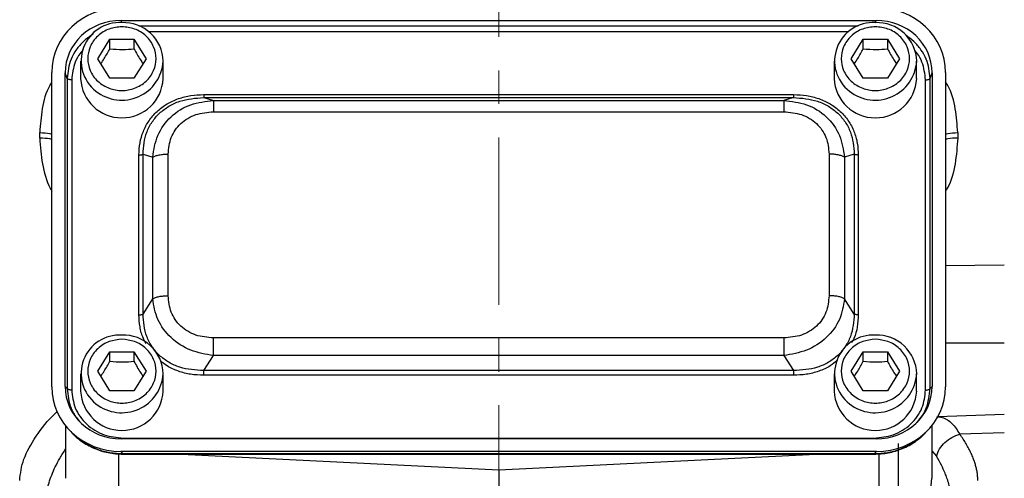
# Model space of a CAD drawing. Header units: inches. Extents: x 0.6 to 16.3, y 0.2 to 11.5.
# Tile 15 of 21: x 11.1 to 14.1, y 6.2 to 7.5. Entities that reach past the tile are written whole.
import ezdxf

# ---------------------------------------------------------------- set-up
doc = ezdxf.new("R2010")
doc.units = ezdxf.units.IN
doc.header["$MEASUREMENT"] = 0
doc.linetypes.add('CENTERX2', pattern=[0.8, 0.5, -0.1, 0.1, -0.1])

msp = doc.modelspace()

# ---------------------------------------------------------------- linework, layer by layer
at = {"color": 7, "linetype": 'CENTERX2', "lineweight": 18}
msp.add_line((12.5455, 4.2723), (12.5455, 11.1156), dxfattribs=at)
at = {"color": 7, "linetype": 'Continuous', "lineweight": 25}
for p, q in [((11.4182, 7.5217), (13.6722, 7.5217)), ((11.3482, 7.4075), (11.3842, 7.4658)), ((11.3842, 7.4658), (11.4562, 7.4658)), ((11.3842, 7.4371), (11.3842, 7.4658)), ((11.4562, 7.4658), (11.4922, 7.4075)), ((11.4562, 7.4658), (11.4562, 7.4371)), ((13.5982, 7.4075), (13.6342, 7.4658)), ((13.6342, 7.4658), (13.7062, 7.4658)), ((13.6342, 7.4371), (13.6342, 7.4658)), ((13.7062, 7.4658), (13.7422, 7.4075)), ((13.7062, 7.4658), (13.7062, 7.4371)), ((11.2969, 7.3999), (11.2969, 7.3478)), ((11.3842, 7.3493), (11.3482, 7.4075)), ((11.4922, 7.4075), (11.4562, 7.3493)), ((11.5435, 7.3478), (11.5435, 7.3999)), ((13.5469, 7.3999), (13.5469, 7.3478)), ((13.6342, 7.3493), (13.5982, 7.4075)), ((13.7422, 7.4075), (13.7062, 7.3493)), ((13.7935, 7.3478), (13.7935, 7.3999)), ((11.2109, 6.427), (11.2109, 7.3665)), ((11.2508, 6.4282), (11.2508, 7.3654)), ((11.2565, 7.3485), (11.2508, 7.3654)), ((13.8339, 7.3485), (13.8396, 7.3654)), ((13.8396, 7.3654), (13.8396, 6.4282)), ((13.8795, 7.3665), (13.8795, 6.427)), ((11.2565, 7.3485), (11.2565, 6.4219)), ((11.2703, 7.3443), (11.2703, 6.4177)), ((11.4562, 7.3493), (11.3842, 7.3493)), ((13.7062, 7.3493), (13.6342, 7.3493)), ((13.8201, 6.4177), (13.8201, 7.3443)), ((13.8339, 6.4219), (13.8339, 7.3485)), ((11.6645, 7.3003), (13.4259, 7.3003)), ((11.6645, 7.2915), (11.6936, 7.2824)), ((11.6645, 7.2915), (13.4259, 7.2915)), ((11.6936, 7.2824), (13.3968, 7.2824)), ((13.4259, 7.2915), (13.3968, 7.2824)), ((11.6936, 7.2488), (13.3968, 7.2488)), ((11.175, 7.1703), (11.175, 7.1866)), ((13.9161, 7.1866), (13.9161, 7.1703)), ((11.4711, 6.6423), (11.4711, 7.1197)), ((11.4833, 6.6448), (11.4833, 7.1222)), ((11.4833, 7.1222), (11.5123, 7.1131)), ((11.5585, 6.6996), (11.5585, 7.1227)), ((13.5319, 7.1227), (13.5319, 6.6996)), ((13.6072, 7.1222), (13.5781, 7.1131)), ((13.6072, 7.1222), (13.6072, 6.6448)), ((13.6193, 7.1197), (13.6193, 6.6423)), ((11.5123, 6.69), (11.5123, 7.1131)), ((13.5781, 7.1131), (13.5781, 6.69)), ((11.4833, 6.6448), (11.5123, 6.69)), ((13.6072, 6.6448), (13.5781, 6.69)), ((13.3968, 6.5734), (11.6936, 6.5734)), ((11.3482, 6.474), (11.3842, 6.5322)), ((11.3842, 6.5322), (11.4562, 6.5322)), ((11.3842, 6.5035), (11.3842, 6.5322)), ((11.4562, 6.5322), (11.4922, 6.474)), ((11.4562, 6.5322), (11.4562, 6.5035)), ((13.5982, 6.474), (13.6342, 6.5322)), ((13.6342, 6.5322), (13.7062, 6.5322)), ((13.6342, 6.5035), (13.6342, 6.5322)), ((13.7062, 6.5322), (13.7422, 6.474)), ((13.7062, 6.5322), (13.7062, 6.5035)), ((11.6645, 6.4756), (11.6936, 6.5208)), ((13.3968, 6.5208), (11.6936, 6.5208)), ((13.3968, 6.5208), (13.4259, 6.4756)), ((11.3842, 6.4157), (11.3482, 6.474)), ((11.4922, 6.474), (11.4562, 6.4157)), ((13.4259, 6.4756), (11.6645, 6.4756)), ((13.6342, 6.4157), (13.5982, 6.474)), ((13.7422, 6.474), (13.7062, 6.4157)), ((11.2969, 6.4663), (11.2969, 6.4142)), ((11.5435, 6.4142), (11.5435, 6.4663)), ((13.4259, 6.4618), (11.6645, 6.4618)), ((13.5469, 6.4663), (13.5469, 6.4142)), ((13.7935, 6.4142), (13.7935, 6.4663)), ((11.2565, 6.4219), (11.2508, 6.4282)), ((11.4562, 6.4157), (11.3842, 6.4157)), ((13.7062, 6.4157), (13.6342, 6.4157)), ((13.8339, 6.4219), (13.8396, 6.4282)), ((13.8568, 6.3385), (14.0552, 6.3454)), ((11.2522, 6.3107), (11.2522, 6.1541)), ((11.2597, 6.3019), (11.2673, 6.2936)), ((13.8231, 6.2936), (13.8307, 6.3019)), ((13.8389, 6.3115), (13.8389, 6.1541)), ((13.6722, 6.2719), (11.4182, 6.2719)), ((11.424, 6.2743), (13.6665, 6.2743)), ((14.0552, 6.2903), (13.9225, 6.2856)), ((11.417, 6.2346), (11.424, 6.227)), ((13.6734, 6.2346), (11.417, 6.2346)), ((13.6734, 6.2346), (13.6665, 6.227)), ((13.738, 6.2576), (13.738, 5.9516)), ((13.6665, 6.227), (11.424, 6.227)), ((11.424, 6.226), (13.6665, 6.226)), ((11.5983, 6.226), (12.5455, 6.1796)), ((12.5455, 6.1796), (13.4928, 6.226)), ((12.5455, 6.1796), (12.5455, 6.0132))]:
    msp.add_line(p, q, dxfattribs=at)
at = {"color": 8, "linetype": 'Continuous', "lineweight": 25}
for p, q in [((11.4205, 7.515), (11.4182, 7.5217)), ((13.6193, 7.5048), (11.4712, 7.5048)), ((13.6699, 7.515), (13.6722, 7.5217)), ((13.5905, 7.4877), (11.4999, 7.4877)), ((13.8795, 6.7898), (14.0552, 6.7916)), ((14.0552, 6.5581), (13.8795, 6.558)), ((13.8389, 6.2365), (13.8527, 6.2199)), ((11.4102, 6.2275), (11.4102, 6.1276)), ((11.424, 6.227), (11.424, 6.2267)), ((13.6665, 6.2267), (13.6665, 6.227)), ((13.6809, 6.2275), (13.6809, 6.1276))]:
    msp.add_line(p, q, dxfattribs=at)
at = {"color": 7, "linetype": 'Continuous', "lineweight": 25}
for centre, radius, start, end in [((11.4129, 7.4008), 0.1145, 86.322, 232.2671), ((11.4253, 7.3969), 0.1183, 1.4731, 92.4617), ((13.6629, 7.4008), 0.1145, 86.322, 232.2671), ((13.6753, 7.3969), 0.1183, 1.4731, 92.4617), ((11.4202, 7.3542), 0.1235, 182.9753, 357.0247), ((13.6702, 7.3542), 0.1235, 182.9753, 357.0247), ((11.4129, 6.4672), 0.1145, 86.322, 232.2671), ((11.4253, 6.4633), 0.1183, 1.4731, 92.4617), ((13.6629, 6.4672), 0.1145, 86.322, 232.2671), ((13.6753, 6.4633), 0.1183, 1.4731, 92.4617), ((11.4202, 6.4206), 0.1235, 182.9753, 357.0247), ((13.6702, 6.4206), 0.1235, 182.9753, 357.0247), ((13.6845, 6.1563), 0.1543, 296.448, 359.1655)]:
    msp.add_arc(centre, radius, start, end, dxfattribs=at)
at = {"color": 8, "linetype": 'Continuous', "lineweight": 25}
for centre in [(11.4198, 7.4075), (13.6698, 7.4075), (11.4198, 6.4739), (13.6698, 6.4739)]:
    msp.add_arc(centre, 0.124, 231.6257, 356.502, dxfattribs=at)
at = {"color": 7, "linetype": 'Continuous', "lineweight": 25}
for centre, major_axis, start_param, end_param in [((11.4234, 7.3606), (0.2087, -0.0437), 1.792973, 3.333612), ((13.667, 7.3606), (0.2087, 0.0437), 6.091166, 7.631805), ((11.4234, 7.3606), (0.1694, -0.0355), 1.792973, 3.333612), ((13.667, 7.3606), (0.1694, 0.0355), 6.091166, 7.631805), ((11.4234, 6.433), (0.2087, 0.0437), 2.949574, 4.490212), ((11.4234, 6.433), (0.1694, 0.0355), 2.949574, 4.490212), ((13.667, 6.433), (0.1694, -0.0355), 4.934566, 6.475204), ((13.667, 6.433), (0.2087, -0.0437), 4.934566, 6.475204)]:
    msp.add_ellipse(centre, major_axis=major_axis, ratio=0.927683, start_param=start_param, end_param=end_param, dxfattribs=at)
for points, knots in [([(11.4202, 7.5028), (11.433, 7.5015), (11.4528, 7.4995), (11.4765, 7.4877), (11.4929, 7.4754), (11.5061, 7.4601), (11.5184, 7.4379), (11.5247, 7.4075), (11.5184, 7.3771), (11.5061, 7.355), (11.4929, 7.3397), (11.4765, 7.3274), (11.4528, 7.3159), (11.4202, 7.31), (11.3876, 7.3159), (11.3639, 7.3274), (11.3476, 7.3397), (11.3343, 7.355), (11.322, 7.3771), (11.3157, 7.4075), (11.322, 7.4379), (11.3343, 7.4601), (11.3476, 7.4754), (11.3639, 7.4877), (11.3876, 7.4995), (11.4074, 7.5015), (11.4202, 7.5028)], [0, 0, 0, 0, 0.059864, 0.09209, 0.125, 0.15791, 0.190136, 0.25, 0.309864, 0.34209, 0.375, 0.40791, 0.440136, 0.5, 0.559864, 0.59209, 0.625, 0.65791, 0.690136, 0.75, 0.809864, 0.84209, 0.875, 0.90791, 0.940136, 1, 1, 1, 1]), ([(13.6702, 7.5028), (13.683, 7.5015), (13.7028, 7.4995), (13.7265, 7.4877), (13.7429, 7.4754), (13.7561, 7.4601), (13.7684, 7.4379), (13.7747, 7.4075), (13.7684, 7.3771), (13.7561, 7.355), (13.7429, 7.3397), (13.7265, 7.3274), (13.7028, 7.3159), (13.6702, 7.31), (13.6376, 7.3159), (13.6139, 7.3274), (13.5976, 7.3397), (13.5843, 7.355), (13.572, 7.3771), (13.5657, 7.4075), (13.572, 7.4379), (13.5843, 7.4601), (13.5976, 7.4754), (13.6139, 7.4877), (13.6376, 7.4995), (13.6574, 7.5015), (13.6702, 7.5028)], [0, 0, 0, 0, 0.0598642, 0.0920902, 0.125, 0.1579098, 0.1901358, 0.25, 0.3098642, 0.3420902, 0.375, 0.4079098, 0.4401358, 0.5, 0.5598642, 0.5920902, 0.625, 0.6579098, 0.6901358, 0.75, 0.8098642, 0.8420902, 0.875, 0.9079098, 0.9401358, 1, 1, 1, 1]), ([(11.3574, 7.3927), (11.3607, 7.3977), (11.3697, 7.4109), (11.3786, 7.427), (11.3842, 7.4371)], [0, 0, 0, 0, 0.376375, 1, 1, 1, 1]), ([(11.3842, 7.4371), (11.3971, 7.436), (11.4211, 7.4341), (11.4451, 7.4361), (11.4562, 7.4371)], [0, 0, 0, 0, 0.534747, 1, 1, 1, 1]), ([(11.4562, 7.4371), (11.4626, 7.4255), (11.4716, 7.4094), (11.4805, 7.3963), (11.483, 7.3927)], [0, 0, 0, 0, 0.718831, 1, 1, 1, 1]), ([(13.6074, 7.3927), (13.6107, 7.3977), (13.6197, 7.4109), (13.6286, 7.427), (13.6342, 7.4371)], [0, 0, 0, 0, 0.376375, 1, 1, 1, 1]), ([(13.6342, 7.4371), (13.6471, 7.436), (13.6711, 7.4341), (13.6951, 7.4361), (13.7062, 7.4371)], [0, 0, 0, 0, 0.534747, 1, 1, 1, 1]), ([(13.7062, 7.4371), (13.7126, 7.4255), (13.7216, 7.4094), (13.7305, 7.3963), (13.733, 7.3927)], [0, 0, 0, 0, 0.718831, 1, 1, 1, 1]), ([(11.4711, 7.1197), (11.4717, 7.1319), (11.4729, 7.1558), (11.4832, 7.1906), (11.5001, 7.2227), (11.5241, 7.2508), (11.5542, 7.2733), (11.5888, 7.2891), (11.6261, 7.2986), (11.6517, 7.2997), (11.6645, 7.3003)], [0, 0, 0, 0, 0.12774, 0.250585, 0.375538, 0.500007, 0.624475, 0.749429, 0.874849, 1, 1, 1, 1]), ([(13.4259, 7.3003), (13.439, 7.2997), (13.4646, 7.2986), (13.5019, 7.289), (13.5362, 7.2733), (13.5663, 7.2508), (13.5904, 7.2227), (13.6073, 7.1904), (13.6175, 7.1556), (13.6187, 7.1317), (13.6193, 7.1197)], [0, 0, 0, 0, 0.1277402, 0.2505846, 0.3755384, 0.5000066, 0.6244748, 0.7494286, 0.8748488, 1, 1, 1, 1]), ([(11.4833, 7.1222), (11.4851, 7.1448), (11.4878, 7.1787), (11.5095, 7.2192), (11.5318, 7.2454), (11.56, 7.2663), (11.6036, 7.2867), (11.6402, 7.2896), (11.6645, 7.2915)], [0, 0, 0, 0, 0.251011, 0.37739, 0.5, 0.622613, 0.748989, 1, 1, 1, 1]), ([(11.5123, 7.1131), (11.5157, 7.1354), (11.5226, 7.1804), (11.5639, 7.237), (11.6238, 7.2748), (11.6705, 7.2799), (11.6936, 7.2824)], [0, 0, 0, 0, 0.247517, 0.5, 0.752483, 1, 1, 1, 1]), ([(13.3968, 7.2824), (13.4199, 7.2799), (13.4666, 7.2748), (13.5265, 7.237), (13.5678, 7.1804), (13.5747, 7.1354), (13.5781, 7.1131)], [0, 0, 0, 0, 0.247517, 0.5, 0.752483, 1, 1, 1, 1]), ([(13.4259, 7.2915), (13.4502, 7.2896), (13.4868, 7.2867), (13.5304, 7.2663), (13.5586, 7.2454), (13.5809, 7.2192), (13.6026, 7.1787), (13.6053, 7.1448), (13.6072, 7.1222)], [0, 0, 0, 0, 0.251011, 0.3773902, 0.5, 0.6226133, 0.748989, 1, 1, 1, 1]), ([(11.5585, 7.1227), (11.5601, 7.1395), (11.5625, 7.1647), (11.5788, 7.1947), (11.5955, 7.2142), (11.6165, 7.2299), (11.6486, 7.2451), (11.6756, 7.2473), (11.6936, 7.2488)], [0, 0, 0, 0, 0.250062, 0.37621, 0.5, 0.623853, 0.749938, 1, 1, 1, 1]), ([(13.3968, 7.2488), (13.4148, 7.2473), (13.4418, 7.2451), (13.474, 7.2299), (13.4949, 7.2142), (13.5116, 7.1947), (13.5279, 7.1647), (13.5303, 7.1395), (13.5319, 7.1227)], [0, 0, 0, 0, 0.250062, 0.37621, 0.5, 0.623853, 0.749938, 1, 1, 1, 1]), ([(11.6936, 6.5208), (11.6705, 6.5246), (11.6238, 6.5325), (11.5639, 6.5717), (11.5226, 6.6269), (11.5157, 6.6691), (11.5123, 6.69)], [0, 0, 0, 0, 0.247517, 0.5, 0.752483, 1, 1, 1, 1]), ([(11.6936, 6.5734), (11.6756, 6.5749), (11.6486, 6.5772), (11.6165, 6.5924), (11.5955, 6.608), (11.5788, 6.6276), (11.5625, 6.6576), (11.5601, 6.6828), (11.5585, 6.6996)], [0, 0, 0, 0, 0.250062, 0.37621, 0.5, 0.623853, 0.749938, 1, 1, 1, 1]), ([(13.5319, 6.6996), (13.5303, 6.6828), (13.5279, 6.6576), (13.5116, 6.6275), (13.4949, 6.608), (13.474, 6.5924), (13.4418, 6.5772), (13.4148, 6.5749), (13.3968, 6.5734)], [0, 0, 0, 0, 0.2500616, 0.3762105, 0.5, 0.6238529, 0.7499384, 1, 1, 1, 1]), ([(13.5781, 6.69), (13.5747, 6.6691), (13.5678, 6.6269), (13.5265, 6.5717), (13.4666, 6.5325), (13.4199, 6.5246), (13.3968, 6.5208)], [0, 0, 0, 0, 0.247517, 0.5, 0.752483, 1, 1, 1, 1]), ([(11.6645, 6.4756), (11.6402, 6.4771), (11.6036, 6.4794), (11.56, 6.4995), (11.5318, 6.5203), (11.5095, 6.5466), (11.4878, 6.5875), (11.4851, 6.6219), (11.4833, 6.6448)], [0, 0, 0, 0, 0.251011, 0.37739, 0.5, 0.622613, 0.748989, 1, 1, 1, 1]), ([(13.6072, 6.6448), (13.6053, 6.6219), (13.6026, 6.5875), (13.5809, 6.5466), (13.5586, 6.5203), (13.5304, 6.4995), (13.4868, 6.4794), (13.4502, 6.4771), (13.4259, 6.4756)], [0, 0, 0, 0, 0.251011, 0.37739, 0.5, 0.622613, 0.748989, 1, 1, 1, 1]), ([(11.4202, 6.5692), (11.433, 6.5679), (11.4528, 6.566), (11.4765, 6.5541), (11.4929, 6.5418), (11.5061, 6.5265), (11.5184, 6.5044), (11.5247, 6.474), (11.5184, 6.4436), (11.5061, 6.4214), (11.4929, 6.4061), (11.4765, 6.3938), (11.4528, 6.3823), (11.4202, 6.3764), (11.3876, 6.3823), (11.3639, 6.3938), (11.3476, 6.4061), (11.3343, 6.4214), (11.322, 6.4436), (11.3157, 6.474), (11.322, 6.5044), (11.3343, 6.5265), (11.3476, 6.5418), (11.3639, 6.5541), (11.3876, 6.566), (11.4074, 6.5679), (11.4202, 6.5692)], [0, 0, 0, 0, 0.059864, 0.09209, 0.125, 0.15791, 0.190136, 0.25, 0.309864, 0.34209, 0.375, 0.40791, 0.440136, 0.5, 0.559864, 0.59209, 0.625, 0.65791, 0.690136, 0.75, 0.809864, 0.84209, 0.875, 0.90791, 0.940136, 1, 1, 1, 1]), ([(13.6702, 6.5692), (13.683, 6.5679), (13.7028, 6.566), (13.7265, 6.5541), (13.7429, 6.5418), (13.7561, 6.5265), (13.7684, 6.5044), (13.7747, 6.474), (13.7684, 6.4436), (13.7561, 6.4214), (13.7429, 6.4061), (13.7265, 6.3938), (13.7028, 6.3823), (13.6702, 6.3764), (13.6376, 6.3823), (13.6139, 6.3938), (13.5976, 6.4061), (13.5843, 6.4214), (13.572, 6.4436), (13.5657, 6.474), (13.572, 6.5044), (13.5843, 6.5265), (13.5976, 6.5418), (13.6139, 6.5541), (13.6376, 6.566), (13.6574, 6.5679), (13.6702, 6.5692)], [0, 0, 0, 0, 0.0598642, 0.0920902, 0.125, 0.1579098, 0.1901358, 0.25, 0.3098642, 0.3420902, 0.375, 0.4079098, 0.4401358, 0.5, 0.5598642, 0.5920902, 0.625, 0.6579098, 0.6901358, 0.75, 0.8098642, 0.8420902, 0.875, 0.9079098, 0.9401358, 1, 1, 1, 1]), ([(11.3574, 6.4592), (11.3607, 6.4641), (11.3697, 6.4773), (11.3786, 6.4935), (11.3842, 6.5035)], [0, 0, 0, 0, 0.376375, 1, 1, 1, 1]), ([(11.3842, 6.5035), (11.3971, 6.5025), (11.4211, 6.5005), (11.4451, 6.5026), (11.4562, 6.5035)], [0, 0, 0, 0, 0.534747, 1, 1, 1, 1]), ([(11.4562, 6.5035), (11.4626, 6.4919), (11.4716, 6.4758), (11.4805, 6.4628), (11.483, 6.4591)], [0, 0, 0, 0, 0.718831, 1, 1, 1, 1]), ([(13.6074, 6.4592), (13.6107, 6.4641), (13.6197, 6.4773), (13.6286, 6.4935), (13.6342, 6.5035)], [0, 0, 0, 0, 0.376375, 1, 1, 1, 1]), ([(13.6342, 6.5035), (13.6471, 6.5025), (13.6711, 6.5005), (13.6951, 6.5026), (13.7062, 6.5035)], [0, 0, 0, 0, 0.534747, 1, 1, 1, 1]), ([(13.7062, 6.5035), (13.7126, 6.4919), (13.7216, 6.4758), (13.7305, 6.4628), (13.733, 6.4591)], [0, 0, 0, 0, 0.718831, 1, 1, 1, 1]), ([(11.2703, 6.4177), (11.2724, 6.3996), (11.2754, 6.3717), (11.2945, 6.3382), (11.3142, 6.3153), (11.3388, 6.2969), (11.3746, 6.2791), (11.4045, 6.2762), (11.424, 6.2743)], [0, 0, 0, 0, 0.240853, 0.369278, 0.5, 0.630722, 0.759147, 1, 1, 1, 1]), ([(13.6665, 6.2743), (13.6859, 6.2762), (13.7158, 6.2791), (13.7517, 6.2969), (13.7762, 6.3153), (13.7959, 6.3382), (13.815, 6.3717), (13.8181, 6.3996), (13.8201, 6.4177)], [0, 0, 0, 0, 0.240853, 0.369278, 0.5, 0.630722, 0.759147, 1, 1, 1, 1]), ([(11.2673, 6.2936), (11.2775, 6.2837), (11.2981, 6.2637), (11.3365, 6.2428), (11.3789, 6.2286), (11.4088, 6.227), (11.424, 6.2261)], [0, 0, 0, 0, 0.246237, 0.492955, 0.742832, 1, 1, 1, 1]), ([(13.6665, 6.2261), (13.6807, 6.2269), (13.7095, 6.2284), (13.7516, 6.2416), (13.7912, 6.2628), (13.8125, 6.2834), (13.8233, 6.2938)], [0, 0, 0, 0, 0.2405151, 0.4892686, 0.7432389, 1, 1, 1, 1]), ([(11.424, 6.227), (11.4107, 6.2275), (11.3848, 6.2287), (11.353, 6.2375), (11.3286, 6.2477), (11.3047, 6.2609), (11.2846, 6.2747), (11.2738, 6.2876), (11.2715, 6.2903)], [0, 0, 0, 0, 0.230415, 0.450962, 0.573691, 0.695479, 0.936076, 1, 1, 1, 1]), ([(13.819, 6.2904), (13.8167, 6.2876), (13.8059, 6.2747), (13.7801, 6.2569), (13.7443, 6.2393), (13.7057, 6.2287), (13.6797, 6.2276), (13.6665, 6.227)], [0, 0, 0, 0, 0.064698, 0.305184, 0.549257, 0.769699, 1, 1, 1, 1]), ([(13.9761, 6.1478), (13.9761, 6.1497), (13.976, 6.1535), (13.9757, 6.1593), (13.9751, 6.1652), (13.9743, 6.1711), (13.9733, 6.177), (13.972, 6.1831), (13.9705, 6.1892), (13.9688, 6.1954), (13.9668, 6.2016), (13.9647, 6.208), (13.9613, 6.2168), (13.9565, 6.2282), (13.9495, 6.2423), (13.9416, 6.2566), (13.9327, 6.2711), (13.9259, 6.2808), (13.9225, 6.2856)], [0, 0, 0, 0, 0.044872, 0.089802, 0.134805, 0.179897, 0.225092, 0.270405, 0.315851, 0.361445, 0.407202, 0.453134, 0.499258, 0.598781, 0.698481, 0.798493, 0.898955, 1, 1, 1, 1]), ([(13.8989, 6.0766), (13.8989, 6.0842), (13.8984, 6.0921), (13.8962, 6.1091), (13.8945, 6.1184), (13.8906, 6.1338), (13.8889, 6.1397), (13.886, 6.1488), (13.8849, 6.1518), (13.8821, 6.1597), (13.8802, 6.1646), (13.8749, 6.1773), (13.8712, 6.1853), (13.8628, 6.2021), (13.858, 6.211), (13.8527, 6.2199)], [0, 0, 0, 0, 0.19263, 0.19263, 0.412778, 0.412778, 0.550371, 0.550371, 0.619167, 0.619167, 0.729241, 0.729241, 0.90536, 0.90536, 1.100742, 1.100742, 1.100742, 1.100742])]:
    msp.add_open_spline(points, degree=3, knots=knots, dxfattribs=at)
at = {"color": 8, "linetype": 'Continuous', "lineweight": 25}
for points, knots in [([(11.3345, 7.4801), (11.3335, 7.4796), (11.3225, 7.4744), (11.3048, 7.4592), (11.2831, 7.4349), (11.2623, 7.3984), (11.2588, 7.3681), (11.2565, 7.3485)], [0, 0, 0, 0, 0.019292, 0.21998, 0.420674, 0.624499, 1, 1, 1, 1]), ([(13.8339, 7.3485), (13.8316, 7.3682), (13.8282, 7.3985), (13.8072, 7.4347), (13.7865, 7.4592), (13.7691, 7.4714), (13.7607, 7.4773)], [0, 0, 0, 0, 0.388523, 0.599423, 0.807071, 1, 1, 1, 1]), ([(11.3052, 7.4347), (11.3018, 7.4309), (11.2916, 7.4199), (11.2757, 7.3901), (11.2725, 7.3624), (11.2703, 7.3443)], [0, 0, 0, 0, 0.151188, 0.446382, 1, 1, 1, 1]), ([(13.8201, 7.3443), (13.8179, 7.3624), (13.8146, 7.3901), (13.7993, 7.4192), (13.7897, 7.4297), (13.7868, 7.4328)], [0, 0, 0, 0, 0.567352, 0.869869, 1, 1, 1, 1]), ([(11.2109, 7.3372), (11.2089, 7.3341), (11.1933, 7.3101), (11.18, 7.258), (11.1767, 7.2104), (11.175, 7.1866)], [0, 0, 0, 0, 0.069814, 0.535227, 1, 1, 1, 1]), ([(13.9161, 7.1866), (13.9145, 7.2103), (13.9112, 7.2579), (13.8976, 7.3103), (13.8818, 7.3347), (13.8795, 7.3382)], [0, 0, 0, 0, 0.460232, 0.921742, 1, 1, 1, 1]), ([(11.175, 7.1866), (11.1856, 7.1863), (11.1987, 7.1859), (11.2089, 7.183), (11.2109, 7.1824)], [0, 0, 0, 0, 0.803038, 1, 1, 1, 1]), ([(13.8795, 7.1823), (13.8818, 7.1829), (13.8921, 7.1858), (13.9055, 7.1862), (13.9161, 7.1866)], [0, 0, 0, 0, 0.213793, 1, 1, 1, 1]), ([(11.175, 7.1703), (11.1767, 7.1445), (11.1801, 7.093), (11.196, 7.0401), (11.2093, 7.0143), (11.2109, 7.0113)], [0, 0, 0, 0, 0.468198, 0.937372, 1, 1, 1, 1]), ([(11.2109, 7.166), (11.2089, 7.1666), (11.1987, 7.1695), (11.1856, 7.1699), (11.175, 7.1703)], [0, 0, 0, 0, 0.196962, 1, 1, 1, 1]), ([(13.9161, 7.1703), (13.9142, 7.1446), (13.9105, 7.0932), (13.8963, 7.0394), (13.8813, 7.0144), (13.8795, 7.0113)], [0, 0, 0, 0, 0.4671092, 0.9357172, 1, 1, 1, 1]), ([(13.9161, 7.1703), (13.9055, 7.1699), (13.8921, 7.1695), (13.8818, 7.1665), (13.8795, 7.1658)], [0, 0, 0, 0, 0.786207, 1, 1, 1, 1]), ([(11.4922, 6.5571), (11.4894, 6.562), (11.4806, 6.5775), (11.4731, 6.6066), (11.4718, 6.6304), (11.4711, 6.6423)], [0, 0, 0, 0, 0.188827, 0.594849, 1, 1, 1, 1]), ([(13.6193, 6.6423), (13.6186, 6.6302), (13.6173, 6.6063), (13.61, 6.578), (13.6018, 6.5634), (13.5994, 6.5592)], [0, 0, 0, 0, 0.425184, 0.834072, 1, 1, 1, 1]), ([(11.6645, 6.4618), (11.6515, 6.4623), (11.6258, 6.4634), (11.5887, 6.4732), (11.5579, 6.4864), (11.5421, 6.4992), (11.5359, 6.5041)], [0, 0, 0, 0, 0.280816, 0.550869, 0.825559, 1, 1, 1, 1]), ([(13.5567, 6.5058), (13.5499, 6.5002), (13.5333, 6.4868), (13.5015, 6.4731), (13.4643, 6.4634), (13.4387, 6.4623), (13.4259, 6.4618)], [0, 0, 0, 0, 0.191193, 0.460319, 0.730449, 1, 1, 1, 1]), ([(11.2565, 6.4219), (11.2589, 6.4021), (11.2625, 6.3716), (11.2806, 6.3382), (11.2926, 6.3254), (11.297, 6.3206)], [0, 0, 0, 0, 0.536037, 0.827011, 1, 1, 1, 1]), ([(13.7934, 6.3206), (13.7979, 6.3254), (13.8098, 6.3382), (13.8279, 6.3716), (13.8315, 6.4021), (13.8339, 6.4219)], [0, 0, 0, 0, 0.172998, 0.463963, 1, 1, 1, 1]), ([(11.115, 6.1478), (11.1174, 6.1687), (11.1223, 6.2105), (11.1625, 6.2793), (11.1981, 6.3284), (11.2262, 6.3522), (11.2279, 6.3536)], [0, 0, 0, 0, 0.3250274, 0.6510394, 0.9785042, 1, 1, 1, 1]), ([(13.8535, 6.3384), (13.8589, 6.3377), (13.8764, 6.3355), (13.9003, 6.3198), (13.915, 6.2971), (13.9225, 6.2856)], [0, 0, 0, 0, 0.178846, 0.584215, 1, 1, 1, 1]), ([(11.1922, 6.0766), (11.1931, 6.0906), (11.195, 6.1185), (11.2098, 6.1646), (11.2291, 6.2059), (11.2462, 6.2321), (11.2522, 6.2413)], [0, 0, 0, 0, 0.272215, 0.543467, 0.839326, 1, 1, 1, 1])]:
    msp.add_open_spline(points, degree=3, knots=knots, dxfattribs=at)
at = {"color": 7, "linetype": 'Continuous', "lineweight": 25}
for points in [[(11.2703, 7.3443), (11.2687, 7.3444), (11.2654, 7.3445), (11.2612, 7.3454), (11.2579, 7.3468), (11.257, 7.3479), (11.2565, 7.3485)], [(13.8201, 7.3443), (13.8217, 7.3444), (13.825, 7.3445), (13.8293, 7.3454), (13.8325, 7.3468), (13.8334, 7.3479), (13.8339, 7.3485)], [(11.6645, 7.3003), (11.6645, 7.2992), (11.6645, 7.297), (11.6645, 7.2943), (11.6645, 7.2923), (11.6645, 7.2918), (11.6645, 7.2915)], [(13.4259, 7.3003), (13.4259, 7.2992), (13.4259, 7.297), (13.4259, 7.2943), (13.4259, 7.2923), (13.4259, 7.2918), (13.4259, 7.2915)], [(11.6936, 7.2824), (11.6936, 7.2813), (11.6936, 7.2791), (11.6936, 7.2716), (11.6936, 7.2615), (11.6936, 7.253), (11.6936, 7.2488)], [(13.3968, 7.2824), (13.3968, 7.2813), (13.3968, 7.2791), (13.3968, 7.2716), (13.3968, 7.2615), (13.3968, 7.253), (13.3968, 7.2488)], [(11.4711, 7.1197), (11.4724, 7.1197), (11.4748, 7.1198), (11.4782, 7.1203), (11.4812, 7.1211), (11.4826, 7.1219), (11.4833, 7.1222)], [(11.5123, 7.1131), (11.5149, 7.1145), (11.5202, 7.1173), (11.5316, 7.1203), (11.5445, 7.1223), (11.5538, 7.1226), (11.5585, 7.1227)], [(13.5781, 7.1131), (13.5755, 7.1145), (13.5702, 7.1173), (13.5589, 7.1203), (13.5459, 7.1223), (13.5366, 7.1226), (13.5319, 7.1227)], [(13.6193, 7.1197), (13.6181, 7.1197), (13.6156, 7.1198), (13.6122, 7.1203), (13.6092, 7.1211), (13.6079, 7.1219), (13.6072, 7.1222)], [(11.5123, 6.69), (11.5149, 6.6914), (11.5202, 6.6942), (11.5316, 6.6972), (11.5445, 6.6992), (11.5538, 6.6994), (11.5585, 6.6996)], [(13.5781, 6.69), (13.5755, 6.6914), (13.5702, 6.6942), (13.5589, 6.6972), (13.5459, 6.6992), (13.5366, 6.6994), (13.5319, 6.6996)], [(11.4711, 6.6423), (11.4724, 6.6424), (11.4748, 6.6424), (11.4782, 6.643), (11.4812, 6.6438), (11.4826, 6.6445), (11.4833, 6.6448)], [(13.6193, 6.6423), (13.6181, 6.6424), (13.6156, 6.6424), (13.6122, 6.643), (13.6092, 6.6438), (13.6079, 6.6445), (13.6072, 6.6448)], [(11.6936, 6.5208), (11.6936, 6.5246), (11.6936, 6.5323), (11.6936, 6.5459), (11.6936, 6.56), (11.6936, 6.569), (11.6936, 6.5734)], [(13.3968, 6.5734), (13.3968, 6.569), (13.3968, 6.56), (13.3968, 6.5459), (13.3968, 6.5323), (13.3968, 6.5246), (13.3968, 6.5208)], [(11.6645, 6.4618), (11.6645, 6.4629), (11.6645, 6.4653), (11.6645, 6.469), (11.6645, 6.4726), (11.6645, 6.4746), (11.6645, 6.4756)], [(13.4259, 6.4756), (13.4259, 6.4746), (13.4259, 6.4726), (13.4259, 6.469), (13.4259, 6.4653), (13.4259, 6.4629), (13.4259, 6.4618)], [(11.2703, 6.4177), (11.2687, 6.4178), (11.2654, 6.4179), (11.2612, 6.4188), (11.2579, 6.4202), (11.257, 6.4213), (11.2565, 6.4219)], [(13.8201, 6.4177), (13.8217, 6.4178), (13.825, 6.4179), (13.8293, 6.4188), (13.8325, 6.4202), (13.8334, 6.4213), (13.8339, 6.4219)], [(13.8527, 6.2199), (13.8565, 6.2347), (13.8746, 6.2641), (13.9064, 6.2816), (13.9225, 6.2856)]]:
    msp.add_open_spline(points, degree=3, dxfattribs=at)

doc.saveas('drawing.dxf')
